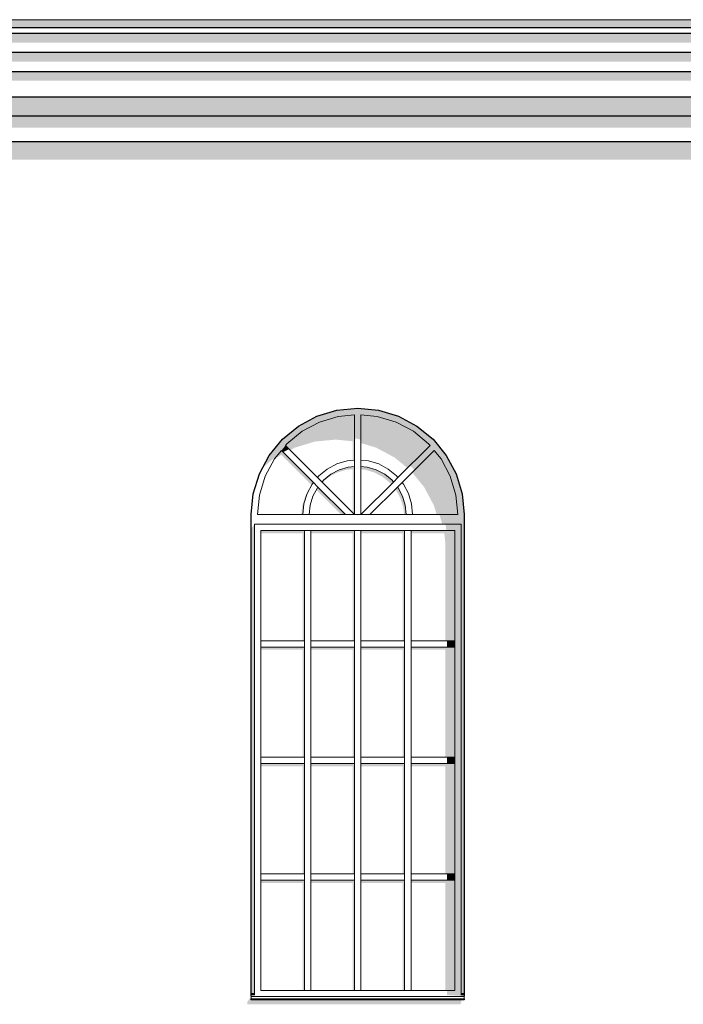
# Model space of a CAD drawing. Header units: millimetres. Extents: x -95523 to 190468, y -7401 to 17692.
# Tile 103 of 139: x 120980 to 126195, y 4468 to 12204. Entities that reach past the tile are written whole.
import ezdxf

# ---------------------------------------------------------------- set-up
doc = ezdxf.new("R2010")
doc.units = ezdxf.units.MM
doc.header["$MEASUREMENT"] = 0
for name, color, linetype in [('1 Молдинги', 7, 'Continuous'), ('1_Кровля (плоская)', 7, 'Continuous'), ('Конструктив - Стены Несущие', 7, 'Continuous'), ('Новый_Конструктив - Стены Несущие', 7, 'Continuous'), ('Новый_Окна Archicad', 7, 'Continuous')]:
    doc.layers.add(name, color=color, linetype=linetype)
for name, color, linetype, lineweight in [('1 Молдинги_Ном._пера__21', 7, 'Continuous', 30), ('1_Кровля (плоская)_Ном._пера__120', 7, 'Continuous', 5), ('Новый_Окна Archicad_Ном._пера__120', 7, 'Continuous', 5), ('Новый_Окна Archicad_Ном._пера__21', 7, 'Continuous', 30)]:
    doc.layers.add(name, color=color, linetype=linetype, lineweight=lineweight)

# ---------------------------------------------------------------- blocks, each defined once
blk = doc.blocks.new('Элемент Разреза_67_1', base_point=(95180.8, -197.5))
at = {"layer": 'Конструктив - Стены Несущие', "linetype": 'Continuous', "lineweight": 0, "true_color": 0x000000}
blk.add_hatch(color=18, dxfattribs=at).paths.add_polyline_path([(122799.5, 4532.5), (122769.5, 4488.2), (122769.5, 4468.2), (124443.5, 4468.2), (124453.5, 4492.3), (124446.3, 4492.3), (124453.2, 4502.5), (122799.5, 4502.5)])
blk = doc.blocks.new('Элемент Разреза_119_1', base_point=(95180.8, -197.5))
at = {"layer": '1_Кровля (плоская)_Ном._пера__120', "color": 7, "linetype": 'Continuous', "lineweight": 5}
blk.add_line((145817.9, 12203.9), (108678.4, 12203.8), dxfattribs=at)
blk = doc.blocks.new('Элемент Разреза_126_1', base_point=(95180.8, -197.5))
at = {"layer": 'Новый_Конструктив - Стены Несущие', "linetype": 'Continuous', "lineweight": 0, "true_color": 0x000000}
blk.add_hatch(color=18, dxfattribs=at).paths.add_polyline_path([(118323.1, 11103.5), (135635.8, 11103.5), (135635.8, 10601), (135643.9, 10571.4), (135666.9, 10561), (135701.3, 10571.4), (135962.4, 10675), (135962.4, 10032.5), (136174, 10032.5), (136174, 10926.1), (136166.5, 10953.6), (136143.5, 10964), (136109.1, 10953.6), (135847.9, 10850.1), (135847.9, 11103.5), (136174, 11103.5), (136174, 11245), (118323.1, 11245)])
blk = doc.blocks.new('Элемент Разреза_233_1', base_point=(95180.8, -197.5))
at = {"layer": 'Новый_Окна Archicad', "linetype": 'Continuous', "lineweight": 0, "true_color": 0x000000}
for points in [[(122889.6, 8685.1), (123003.1, 8778.2), (123080, 8871.9), (123199.3, 8969.8), (123335.3, 9042.5), (123483, 9087.3), (123636.5, 9102.5), (123790, 9087.3), (123937.7, 9042.5), (124073.7, 8969.8), (124193, 8871.9), (124290.9, 8752.7), (124363.6, 8616.6), (124408.4, 8469), (124423.5, 8315.5), (124423.5, 8240.5), (124448.5, 8240.5), (124448.5, 4552.5), (124473.5, 4552.5), (124473.5, 8315.5), (124457.4, 8478.7), (124409.8, 8635.8), (124332.4, 8780.5), (124228.3, 8907.3), (124101.5, 9011.4), (123956.8, 9088.7), (123799.8, 9136.4), (123636.5, 9152.5), (123473.2, 9136.4), (123316.2, 9088.7), (123171.5, 9011.4), (123044.6, 8907.3), (122940.6, 8780.5)], [(123080, 8871.9), (123068.7, 8858.2), (123105, 8821.9), (123141.2, 8841.3), (123298.2, 8888.9), (123461.5, 8905), (123596.5, 8891.7), (123596.5, 8742.5), (123611.5, 8744), (123611.5, 9100), (123483, 9087.3), (123335.3, 9042.5), (123199.3, 8969.8)], [(123611.5, 9100), (123611.5, 8912.9), (123639.8, 8910.1), (123661.5, 8903.5), (123661.5, 9100), (123636.5, 9102.5)], [(123661.5, 9100), (123661.5, 8877.8), (123781.8, 8841.3), (123926.5, 8763.9), (124027.3, 8681.2), (124204.3, 8858.2), (124193, 8871.9), (124073.7, 8969.8), (123937.7, 9042.5), (123790, 9087.3)], [(122982.1, 8752.7), (122977.6, 8744.3), (122988.1, 8757), (122996.5, 8763.9), (123035.3, 8784.7), (123272.7, 8547.3), (123263.1, 8533.7), (123223.3, 8459.2), (123198.8, 8378.3), (123192.6, 8315.5), (123205.5, 8315.5), (123213.8, 8399.5), (123238.3, 8480.4), (123278.1, 8554.9), (123288.6, 8567.7), (123036.9, 8819.4)], [(123068.7, 8858.2), (123036.9, 8819.4), (123050.3, 8805.9), (123096.4, 8830.5)], [(124236.1, 8819.4), (123984.4, 8567.7), (123987.2, 8564.2), (124066.6, 8643.6), (124157.4, 8533), (124234.8, 8388.3), (124256.9, 8315.5), (124423.5, 8315.5), (124408.4, 8469), (124363.6, 8616.6), (124290.9, 8752.7)], [(124204.3, 8858.2), (124045.7, 8699.6), (124068.3, 8681), (124081.6, 8664.9), (124236.1, 8819.4)], [(123367.1, 8584.9), (123355.8, 8571.1), (123358.2, 8568.7), (123409.8, 8611), (123475.7, 8646.2), (123547.2, 8667.9), (123596.5, 8672.8), (123596.5, 8330.5), (123611.5, 8315.5), (123611.5, 8694), (123562.2, 8689.1), (123490.7, 8667.5), (123424.8, 8632.2)], [(123661.5, 8694), (123661.5, 8671.3), (123695.8, 8667.9), (123767.3, 8646.2), (123833.2, 8611), (123890.9, 8563.7), (123899.4, 8553.3), (123917.2, 8571.1), (123905.9, 8584.9), (123848.2, 8632.2), (123782.3, 8667.5), (123710.8, 8689.1)], [(123319.7, 8527.1), (123310.4, 8509.7), (123504.6, 8315.5), (123540.8, 8315.5), (123323.9, 8532.3)], [(123732.2, 8315.5), (123738.4, 8315.5), (123934, 8511.1), (123938.3, 8505.9), (123973.5, 8440), (123995.2, 8368.6), (124000.4, 8315.5), (124017.5, 8315.5), (124010.2, 8389.8), (123988.5, 8461.3), (123953.3, 8527.1), (123949, 8532.3)], [(124423.5, 8315.5), (124278.3, 8315.5), (124297.4, 8252.5), (124298.6, 8240.5), (124423.5, 8240.5)], [(122799.5, 4552.5), (122824.5, 4552.5), (122824.5, 8240.5), (122799.5, 8205.1)], [(124327.1, 8240.5), (124332, 8190.5), (124448.5, 8190.5), (124448.5, 8240.5)], [(123218, 8190.5), (122874.5, 8190.5), (122874.5, 8169.2), (123203, 8169.2), (123203, 7324.7), (123218, 7324.7)], [(123611.5, 8190.5), (123268, 8190.5), (123268, 8169.2), (123596.5, 8169.2), (123596.5, 7324.7), (123611.5, 7324.7)], [(124005, 8190.5), (123661.5, 8190.5), (123661.5, 8169.2), (123990, 8169.2), (123990, 7324.7), (124005, 7324.7)], [(124398.5, 8190.5), (124055, 8190.5), (124055, 8169.2), (124317, 8169.2), (124323.5, 8103.3), (124323.5, 7324.7), (124398.5, 7324.7)], [(124398.5, 8190.5), (124398.5, 4577.5), (124448.5, 4577.5), (124448.5, 8190.5)], [(123218, 7274.7), (122874.5, 7274.7), (122874.5, 7253.5), (123203, 7253.5), (123203, 6409), (123218, 6409)], [(123611.5, 7274.7), (123268, 7274.7), (123268, 7253.5), (123596.5, 7253.5), (123596.5, 6409), (123611.5, 6409)], [(124005, 7274.7), (123661.5, 7274.7), (123661.5, 7253.5), (123990, 7253.5), (123990, 6409), (124005, 6409)], [(124398.5, 7274.7), (124055, 7274.7), (124055, 7253.5), (124323.5, 7253.5), (124323.5, 6409), (124398.5, 6409)], [(124338.5, 7324.7), (124338.5, 7274.7), (124398.5, 7274.7), (124398.5, 7324.7)], [(123218, 6359), (122874.5, 6359), (122874.5, 6337.7), (123203, 6337.7), (123203, 5493.2), (123218, 5493.2)], [(123268, 6359), (123268, 6337.7), (123596.5, 6337.7), (123596.5, 5493.2), (123611.5, 5493.2), (123611.5, 6359)], [(124005, 6359), (123661.5, 6359), (123661.5, 6337.7), (123990, 6337.7), (123990, 5493.2), (124005, 5493.2)], [(124055, 6359), (124055, 6337.7), (124323.5, 6337.7), (124323.5, 5493.2), (124398.5, 5493.2), (124398.5, 6359)], [(124338.5, 6409), (124338.5, 6359), (124398.5, 6359), (124398.5, 6409)], [(124338.5, 5493.2), (124338.5, 5443.2), (124398.5, 5443.2), (124398.5, 5493.2)], [(123218, 5443.2), (122874.5, 5443.2), (122874.5, 5422), (123203, 5422), (123203, 4577.5), (123218, 4577.5)], [(123611.5, 5443.2), (123268, 5443.2), (123268, 5422), (123596.5, 5422), (123596.5, 4577.5), (123611.5, 4577.5)], [(124005, 5443.2), (123661.5, 5443.2), (123661.5, 5422), (123990, 5422), (123990, 4577.5), (124005, 4577.5)], [(124398.5, 5443.2), (124055, 5443.2), (124055, 5422), (124323.5, 5422), (124323.5, 4577.5), (124398.5, 4577.5)], [(124448.5, 4577.5), (124338.5, 4577.5), (124338.5, 4540.9), (124448.5, 4540.9)], [(122799.5, 4502.5), (124473.5, 4502.5), (124473.5, 4510.6), (122799.5, 4510.6)], [(122800.5, 4552.5), (122800.5, 4542.5), (122824.5, 4542.5), (122824.5, 4552.5)], [(122824.5, 4540.9), (122824.5, 4542.5), (122800.5, 4542.5)], [(124448.5, 4540.9), (124338.5, 4540.9), (124473.5, 4532.5), (124473.5, 4542.5), (124448.5, 4542.5)], [(124448.5, 4552.5), (124448.5, 4542.5), (124473.5, 4542.5), (124473.5, 4552.5)]]:
    blk.add_hatch(color=18, dxfattribs=at).paths.add_polyline_path(points)
at = {"layer": 'Новый_Окна Archicad_Ном._пера__120', "color": 7, "linetype": 'Continuous', "lineweight": 5}
for p, q in [((123335.3, 9042.5), (123483, 9087.3)), ((123483, 9087.3), (123611.5, 9100)), ((123611.5, 9100), (123611.5, 8744)), ((123661.5, 8744), (123661.5, 9100)), ((123661.5, 9100), (123790, 9087.3)), ((123790, 9087.3), (123937.7, 9042.5)), ((123199.3, 8969.8), (123335.3, 9042.5)), ((123937.7, 9042.5), (124073.7, 8969.8)), ((123080, 8871.9), (123199.3, 8969.8)), ((124073.7, 8969.8), (124193, 8871.9)), ((122982.1, 8752.7), (123036.9, 8819.4)), ((123288.6, 8567.7), (123036.9, 8819.4)), ((123068.7, 8858.2), (123080, 8871.9)), ((123068.7, 8858.2), (123320.5, 8606.5)), ((124204.3, 8858.2), (123952.5, 8606.5)), ((123984.4, 8567.7), (124236.1, 8819.4)), ((124193, 8871.9), (124204.3, 8858.2)), ((124236.1, 8819.4), (124290.9, 8752.7)), ((122909.4, 8616.6), (122982.1, 8752.7)), ((123611.5, 8744), (123552.4, 8738.2)), ((123611.5, 8744), (123611.5, 8694)), ((123720.6, 8738.2), (123661.5, 8744)), ((123661.5, 8744), (123661.5, 8694)), ((124290.9, 8752.7), (124363.6, 8616.6)), ((123397, 8673.8), (123331.7, 8620.2)), ((123471.6, 8713.6), (123397, 8673.8)), ((123424.8, 8632.2), (123490.7, 8667.5)), ((123552.4, 8738.2), (123471.6, 8713.6)), ((123490.7, 8667.5), (123562.2, 8689.1)), ((123562.2, 8689.1), (123611.5, 8694)), ((123611.5, 8694), (123611.5, 8315.5)), ((123661.5, 8315.5), (123661.5, 8694)), ((123661.5, 8694), (123710.8, 8689.1)), ((123710.8, 8689.1), (123782.3, 8667.5)), ((123801.4, 8713.6), (123720.6, 8738.2)), ((123782.3, 8667.5), (123848.2, 8632.2)), ((123875.9, 8673.8), (123801.4, 8713.6)), ((123941.3, 8620.2), (123875.9, 8673.8)), ((122864.6, 8469), (122909.4, 8616.6)), ((123331.7, 8620.2), (123320.5, 8606.5)), ((123355.8, 8571.1), (123320.5, 8606.5)), ((123367.1, 8584.9), (123424.8, 8632.2)), ((123848.2, 8632.2), (123905.9, 8584.9)), ((123952.5, 8606.5), (123917.2, 8571.1)), ((123952.5, 8606.5), (123941.3, 8620.2)), ((124363.6, 8616.6), (124408.4, 8469)), ((123278.1, 8554.9), (123238.3, 8480.4)), ((123288.6, 8567.7), (123278.1, 8554.9)), ((123284.5, 8461.3), (123319.7, 8527.1)), ((123323.9, 8532.3), (123288.6, 8567.7)), ((123319.7, 8527.1), (123323.9, 8532.3)), ((123540.8, 8315.5), (123323.9, 8532.3)), ((123355.8, 8571.1), (123367.1, 8584.9)), ((123355.8, 8571.1), (123611.5, 8315.5)), ((123917.2, 8571.1), (123661.5, 8315.5)), ((123732.2, 8315.5), (123949, 8532.3)), ((123905.9, 8584.9), (123917.2, 8571.1)), ((123984.4, 8567.7), (123949, 8532.3)), ((123949, 8532.3), (123953.3, 8527.1)), ((123953.3, 8527.1), (123988.5, 8461.3)), ((123994.9, 8554.9), (123984.4, 8567.7)), ((124034.7, 8480.4), (123994.9, 8554.9)), ((122849.5, 8315.5), (122864.6, 8469)), ((123238.3, 8480.4), (123213.8, 8399.5)), ((123262.8, 8389.8), (123284.5, 8461.3)), ((123988.5, 8461.3), (124010.2, 8389.8)), ((124059.2, 8399.5), (124034.7, 8480.4)), ((124408.4, 8469), (124423.5, 8315.5)), ((123213.8, 8399.5), (123205.5, 8315.5)), ((123255.5, 8315.5), (123262.8, 8389.8)), ((124010.2, 8389.8), (124017.5, 8315.5)), ((124067.5, 8315.5), (124059.2, 8399.5)), ((123205.5, 8315.5), (122849.5, 8315.5)), ((123205.5, 8315.5), (123255.5, 8315.5)), ((123540.8, 8315.5), (123255.5, 8315.5)), ((123611.5, 8315.5), (123540.8, 8315.5)), ((123611.5, 8315.5), (123661.5, 8315.5)), ((123661.5, 8315.5), (123732.2, 8315.5)), ((124017.5, 8315.5), (123732.2, 8315.5)), ((124017.5, 8315.5), (124067.5, 8315.5)), ((124423.5, 8315.5), (124067.5, 8315.5)), ((122824.5, 8240.5), (122824.5, 8190.5)), ((124448.5, 8240.5), (122824.5, 8240.5)), ((124448.5, 8190.5), (124448.5, 8240.5)), ((122824.5, 8190.5), (122824.5, 4577.5)), ((122874.5, 7324.7), (122874.5, 8190.5)), ((122874.5, 8190.5), (123218, 8190.5)), ((123268, 8190.5), (123218, 8190.5)), ((123218, 8190.5), (123218, 7324.7)), ((123268, 7324.7), (123268, 8190.5)), ((123268, 8190.5), (123611.5, 8190.5)), ((123661.5, 8190.5), (123611.5, 8190.5)), ((123611.5, 8190.5), (123611.5, 7324.7)), ((123661.5, 7324.7), (123661.5, 8190.5)), ((123661.5, 8190.5), (124005, 8190.5)), ((124055, 8190.5), (124005, 8190.5)), ((124005, 8190.5), (124005, 7324.7)), ((124055, 7324.7), (124055, 8190.5)), ((124055, 8190.5), (124398.5, 8190.5)), ((124398.5, 8190.5), (124398.5, 7324.7)), ((124448.5, 4577.5), (124448.5, 8190.5)), ((123218, 7324.7), (122874.5, 7324.7)), ((122874.5, 7324.7), (122874.5, 7274.7)), ((122874.5, 7274.7), (123218, 7274.7)), ((122874.5, 6409), (122874.5, 7274.7)), ((123218, 7274.7), (123218, 7324.7)), ((123218, 7274.7), (123218, 6409)), ((123611.5, 7324.7), (123268, 7324.7)), ((123268, 7324.7), (123268, 7274.7)), ((123268, 6409), (123268, 7274.7)), ((123268, 7274.7), (123611.5, 7274.7)), ((123611.5, 7274.7), (123611.5, 7324.7)), ((123611.5, 7274.7), (123611.5, 6409)), ((124005, 7324.7), (123661.5, 7324.7)), ((123661.5, 7324.7), (123661.5, 7274.7)), ((123661.5, 6409), (123661.5, 7274.7)), ((123661.5, 7274.7), (124005, 7274.7)), ((124005, 7274.7), (124005, 7324.7)), ((124005, 7274.7), (124005, 6409)), ((124398.5, 7324.7), (124055, 7324.7)), ((124055, 7324.7), (124055, 7274.7)), ((124055, 6409), (124055, 7274.7)), ((124055, 7274.7), (124398.5, 7274.7)), ((124398.5, 7274.7), (124398.5, 7324.7)), ((124398.5, 7274.7), (124398.5, 6409)), ((123218, 6409), (122874.5, 6409)), ((122874.5, 6409), (122874.5, 6359)), ((122874.5, 6359), (123218, 6359)), ((122874.5, 5493.2), (122874.5, 6359)), ((123218, 6359), (123218, 6409)), ((123218, 6359), (123218, 5493.2)), ((123611.5, 6409), (123268, 6409)), ((123268, 6409), (123268, 6359)), ((123268, 5493.2), (123268, 6359)), ((123268, 6359), (123611.5, 6359)), ((123611.5, 6359), (123611.5, 6409)), ((123611.5, 6359), (123611.5, 5493.2)), ((124005, 6409), (123661.5, 6409)), ((123661.5, 6409), (123661.5, 6359)), ((123661.5, 5493.2), (123661.5, 6359)), ((123661.5, 6359), (124005, 6359)), ((124005, 6359), (124005, 6409)), ((124005, 6359), (124005, 5493.2)), ((124398.5, 6409), (124055, 6409)), ((124055, 6409), (124055, 6359)), ((124055, 5493.2), (124055, 6359)), ((124055, 6359), (124398.5, 6359)), ((124398.5, 6359), (124398.5, 6409)), ((124398.5, 6359), (124398.5, 5493.2)), ((123218, 5493.2), (122874.5, 5493.2)), ((122874.5, 5493.2), (122874.5, 5443.2)), ((123218, 5443.2), (123218, 5493.2)), ((123611.5, 5493.2), (123268, 5493.2)), ((123268, 5493.2), (123268, 5443.2)), ((123611.5, 5443.2), (123611.5, 5493.2)), ((124005, 5493.2), (123661.5, 5493.2)), ((123661.5, 5493.2), (123661.5, 5443.2)), ((124005, 5443.2), (124005, 5493.2)), ((124398.5, 5493.2), (124055, 5493.2)), ((124055, 5493.2), (124055, 5443.2)), ((124398.5, 5443.2), (124398.5, 5493.2)), ((122874.5, 5443.2), (123218, 5443.2)), ((122874.5, 4577.5), (122874.5, 5443.2)), ((123218, 5443.2), (123218, 4577.5)), ((123268, 4577.5), (123268, 5443.2)), ((123268, 5443.2), (123611.5, 5443.2)), ((123611.5, 5443.2), (123611.5, 4577.5)), ((123661.5, 4577.5), (123661.5, 5443.2)), ((123661.5, 5443.2), (124005, 5443.2)), ((124005, 5443.2), (124005, 4577.5)), ((124055, 4577.5), (124055, 5443.2)), ((124055, 5443.2), (124398.5, 5443.2)), ((124398.5, 5443.2), (124398.5, 4577.5)), ((122824.5, 4577.5), (122824.5, 4540.9)), ((123218, 4577.5), (122874.5, 4577.5)), ((123218, 4577.5), (123268, 4577.5)), ((123611.5, 4577.5), (123268, 4577.5)), ((123611.5, 4577.5), (123661.5, 4577.5)), ((124005, 4577.5), (123661.5, 4577.5)), ((124005, 4577.5), (124055, 4577.5)), ((124398.5, 4577.5), (124055, 4577.5)), ((124448.5, 4540.9), (124448.5, 4577.5)), ((122799.5, 4552.5), (122824.5, 4552.5)), ((122799.5, 4542.5), (122824.5, 4542.5)), ((122799.5, 4532.5), (122799.5, 4530.6)), ((122799.5, 4530.6), (122799.5, 4510.6)), ((122799.5, 4530.6), (124473.5, 4530.6)), ((122799.5, 4510.6), (124473.5, 4510.6)), ((124448.5, 4552.5), (124473.5, 4552.5)), ((124448.5, 4542.5), (124473.5, 4542.5)), ((124473.5, 4532.5), (124473.5, 4530.6)), ((124473.5, 4530.6), (124473.5, 4510.6))]:
    blk.add_line(p, q, dxfattribs=at)
at = {"layer": 'Новый_Окна Archicad_Ном._пера__21', "color": 7, "linetype": 'Continuous', "lineweight": 30}
for p, q in [((123316.2, 9088.7), (123473.2, 9136.4)), ((123473.2, 9136.4), (123636.5, 9152.5)), ((123636.5, 9152.5), (123799.8, 9136.4)), ((123799.8, 9136.4), (123956.8, 9088.7)), ((123171.5, 9011.4), (123316.2, 9088.7)), ((123956.8, 9088.7), (124101.5, 9011.4)), ((123044.6, 8907.3), (123171.5, 9011.4)), ((124101.5, 9011.4), (124228.3, 8907.3)), ((122940.6, 8780.5), (123044.6, 8907.3)), ((124228.3, 8907.3), (124332.4, 8780.5)), ((122863.2, 8635.8), (122940.6, 8780.5)), ((124332.4, 8780.5), (124409.8, 8635.8)), ((122815.6, 8478.7), (122863.2, 8635.8)), ((124409.8, 8635.8), (124457.4, 8478.7)), ((122799.5, 8315.5), (122815.6, 8478.7)), ((124457.4, 8478.7), (124473.5, 8315.5)), ((122799.5, 4532.5), (122799.5, 8315.5)), ((124473.5, 8315.5), (124473.5, 4532.5)), ((122799.5, 4502.5), (122799.5, 4510.6)), ((124473.5, 4502.5), (122799.5, 4502.5)), ((124473.5, 4510.6), (124473.5, 4502.5))]:
    blk.add_line(p, q, dxfattribs=at)
blk = doc.blocks.new('Элемент Разреза_247_1', base_point=(95180.8, -197.5))
at = {"layer": '1 Молдинги', "linetype": 'Continuous', "lineweight": 0, "true_color": 0x000000}
for points in [[(109098, 12203.8), (109098, 12145.1), (111074.6, 12145.1), (111074.6, 12161.2), (111424.6, 12161.2), (111424.6, 12145.1), (118073.1, 12145.1), (118073.1, 12161.2), (118423.1, 12161.2), (118423.1, 12145.1), (136074, 12145.2), (136074, 12161.2), (136424, 12161.2), (136424, 12145.2), (143069.5, 12145.2), (143069.5, 12161.2), (143419.5, 12161.2), (143419.5, 12145.2), (145776.4, 12145.2), (145781.9, 12203.9)], [(118362.6, 12095), (118330.2, 12009.8), (118340.4, 12024.2), (135977.1, 12024.2), (135921.1, 11945), (136174, 11945), (136174, 11991.2), (136134.5, 12095)], [(118323.1, 11945), (118323.1, 11874.2), (135871.1, 11874.2), (135815, 11795), (136174, 11795), (136174, 11945)], [(118323.1, 11795), (118323.1, 11724.2), (135765, 11724.2), (135673.6, 11595), (136117.9, 11595), (136117.9, 11649.8), (136161.9, 11712), (136161.9, 11724.2), (136174, 11724.2), (136174, 11795)], [(118323.1, 11595), (118323.1, 11445), (136174, 11445), (136174, 11595)], [(136174, 11445), (118323.1, 11445), (118323.1, 11354.5), (135503.6, 11354.5), (135491.9, 11338), (135491.9, 11318), (135677.7, 11318), (135691.9, 11309.4), (135691.9, 11259.4), (135735.8, 11259.4), (135735.8, 11245), (135947.9, 11245), (135947.9, 11354.5), (136174, 11354.5)]]:
    blk.add_hatch(color=18, dxfattribs=at).paths.add_polyline_path(points)
at = {"layer": '1 Молдинги_Ном._пера__21', "color": 7, "linetype": 'Continuous', "lineweight": 30}
for p, q in [((136134.5, 12095), (118362.6, 12095)), ((136117.3, 12140.2), (118379.9, 12140.2)), ((136174, 11945), (118323.1, 11945)), ((136174, 11795), (118323.1, 11795)), ((136174, 11595), (118323.1, 11595)), ((136174, 11445), (118323.1, 11445)), ((136174, 11245), (118323.1, 11245))]:
    blk.add_line(p, q, dxfattribs=at)

msp = doc.modelspace()

# ---------------------------------------------------------------- block references
at = {"layer": '1 Молдинги', "lineweight": 0}
msp.add_blockref('Элемент Разреза_247_1', (95180.8, -197.5), dxfattribs=at)
at = {"layer": '1_Кровля (плоская)', "lineweight": 0}
msp.add_blockref('Элемент Разреза_119_1', (95180.8, -197.5), dxfattribs=at)
at = {"layer": 'Конструктив - Стены Несущие', "lineweight": 0}
msp.add_blockref('Элемент Разреза_67_1', (95180.8, -197.5), dxfattribs=at)
at = {"layer": 'Новый_Конструктив - Стены Несущие', "lineweight": 0}
msp.add_blockref('Элемент Разреза_126_1', (95180.8, -197.5), dxfattribs=at)
at = {"layer": 'Новый_Окна Archicad', "lineweight": 0}
msp.add_blockref('Элемент Разреза_233_1', (95180.8, -197.5), dxfattribs=at)

doc.saveas('drawing.dxf')
